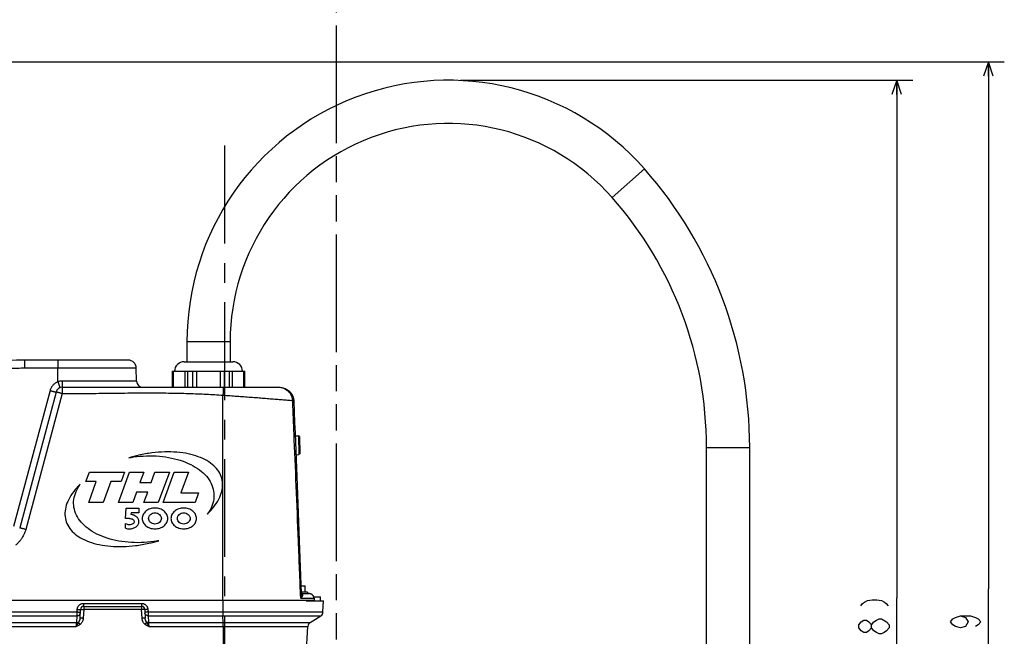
# Model space of a CAD drawing. Extents: x 0 to 594, y 0 to 420.
# Tile 35 of 67: x 289 to 412, y 202 to 279. Entities that reach past the tile are written whole.
import ezdxf

# ---------------------------------------------------------------- set-up
doc = ezdxf.new("R2010")
doc.units = 0
doc.header["$LTSCALE"] = 32.67
doc.linetypes.add('CENTER', pattern=[0.6, 0.375, -0.075, 0.075, -0.075])
doc.linetypes.add('PHANTOM', pattern=[0.8, 0.45, -0.05, 0.1, -0.05, 0.1, -0.05])
doc.layers.get('0').update_dxf_attribs({"linetype": 'CONTINUOUS'})
for name, color, linetype in [('DEFAULT_1', 7, 'CENTER'), ('DEFAULT_3', 7, 'PHANTOM'), ('DRIV_DIM', 7, 'CONTINUOUS')]:
    doc.layers.add(name, color=color, linetype=linetype)
doc.styles.get("Standard").update_dxf_attribs({"font": 'txt', "width": 0.8})
doc.dimstyles.new('DIMSTYLE_1', dxfattribs={"dimtxt": 3.8, "dimasz": 1.8, "dimexe": 0.18, "dimexo": 0.0625, "dimgap": 0.09, "dimtad": 1, "dimdec": 3, "dimlfac": 5, "dimtxsty": 'STANDARD', "dimblk": 'OPEN', "dimblk1": 'OPEN', "dimblk2": 'OPEN', "dimcen": 0.09, "dimazin": 3, "dimtp": 0.001, "dimtm": 0.001, "dimtfac": 1, "dimtdec": 3, "dimtofl": 0, "dimtmove": 0, "dimatfit": 3, "dimtolj": 1})
doc.dimstyles.new('DIMSTYLE_2', dxfattribs={"dimtxt": 3.8, "dimasz": 1.8, "dimexe": 0.18, "dimexo": 0.0625, "dimgap": 0.09, "dimtad": 1, "dimdec": 0, "dimlfac": 5, "dimtxsty": 'STANDARD', "dimblk": 'OPEN', "dimblk1": 'OPEN', "dimblk2": 'OPEN', "dimcen": 0.09, "dimazin": 3, "dimtfac": 1, "dimtdec": 0, "dimtofl": 0, "dimtmove": 0, "dimatfit": 3, "dimtolj": 1})

# ---------------------------------------------------------------- blocks, each defined once
blk = doc.blocks.new('_OPEN')
at = {"color": 0, "linetype": 'BYBLOCK'}
for p, q in [((0, 0), (-1, 0.342)), ((-1, -0.342), (0, 0)), ((-1, 0), (0, 0))]:
    blk.add_line(p, q, dxfattribs=at)
blk = doc.blocks.new('*D6')
at = {"layer": 'DRIV_DIM', "color": 2, "linetype": 'CONTINUOUS'}
for p, q in [((344.32, 271.35), (400.91, 271.35)), ((398.91, 271.35), (398.91, 206.6)), ((398.91, 141.85), (398.91, 206.6)), ((384.32, 141.85), (400.91, 141.85))]:
    blk.add_line(p, q, dxfattribs=at)
at = {"layer": 'DRIV_DIM', "color": 2, "linetype": 'CONTINUOUS', "xscale": 1.8, "yscale": 1.8, "zscale": 1.8}
for p, rotation in [((398.91, 271.35), 90), ((398.91, 141.85), 270)]:
    blk.add_blockref('_OPEN', p, dxfattribs=dict(at, rotation=rotation))
blk = doc.blocks.new('*D7')
at = {"layer": 'DRIV_DIM', "color": 2, "linetype": 'CONTINUOUS'}
for p, q in [((260.22, 273.65), (412.37, 273.65)), ((410.37, 273.65), (410.37, 207.75)), ((410.37, 141.85), (410.37, 207.75)), ((384.32, 141.85), (412.37, 141.85))]:
    blk.add_line(p, q, dxfattribs=at)
at = {"layer": 'DRIV_DIM', "color": 2, "linetype": 'CONTINUOUS', "xscale": 1.8, "yscale": 1.8, "zscale": 1.8}
for p, rotation in [((410.37, 273.65), 90), ((410.37, 141.85), 270)]:
    blk.add_blockref('_OPEN', p, dxfattribs=dict(at, rotation=rotation))

msp = doc.modelspace()

# ---------------------------------------------------------------- linework, layer by layer
at = {"color": 9, "linetype": 'CONTINUOUS'}
for p, q in [((363.29254, 256.70365), (367.34254, 260.27541)), ((315.51754, 238.6464), (310.11754, 238.6464)), ((293.96548, 233.62814), (293.96588, 235.36385)), ((293.96588, 235.36385), (303.77535, 235.36385)), ((308.39404, 234.9464), (308.39404, 232.9464)), ((309.87983, 232.9464), (309.87983, 234.9464)), ((310.24586, 232.9464), (310.24586, 234.9464)), ((310.83175, 234.9464), (310.83175, 232.9464)), ((311.33175, 234.9464), (311.33175, 232.9464)), ((314.30333, 232.9464), (314.30333, 234.9464)), ((314.80333, 232.9464), (314.80333, 234.9464)), ((315.38923, 234.9464), (315.38923, 232.9464)), ((315.75526, 234.9464), (315.75526, 232.9464)), ((317.24105, 232.9464), (317.24105, 234.9464)), ((303.80382, 233.73243), (294.49032, 233.73243)), ((292.98823, 232.54655), (288.43517, 215.55429)), ((294.50682, 232.15953), (289.95398, 215.1681)), ((314.61092, 206.3464), (314.61837, 231.96346)), ((375.11754, 225.41764), (380.51754, 225.41764)), ((297.19047, 205.92546), (304.4313, 205.92546)), ((314.61092, 206.3464), (314.61222, 204.85167)), ((324.3483, 206.55687), (326.02092, 206.55687)), ((273.24675, 204.85167), (296.37502, 204.85167)), ((296.37502, 204.85167), (296.39157, 205.16733)), ((297.20379, 205.16733), (297.14742, 204.09175)), ((304.44461, 205.16733), (297.20379, 205.16733)), ((304.50191, 204.07402), (304.44461, 205.16733)), ((305.2302, 205.16733), (305.24675, 204.85167)), ((305.24675, 204.85167), (327.13666, 204.85167)), ((273.25806, 204.37847), (296.36981, 204.37847)), ((273.30344, 203.51268), (296.32444, 203.51268)), ((296.32444, 203.51268), (296.36981, 204.37847)), ((305.25806, 204.37847), (305.30344, 203.51268)), ((305.25806, 204.37847), (326.86209, 204.37847)), ((305.30344, 203.51268), (325.51625, 203.51268)), ((314.63923, 203.51268), (314.6168, 204.37847)), ((273.34174, 203.03945), (296.28003, 203.03945)), ((305.34174, 203.03945), (325.24168, 203.03947)), ((314.64381, 203.03947), (314.65038, 195.515))]:
    msp.add_line(p, q, dxfattribs=at)
at = {"color": 7, "linetype": 'CONTINUOUS'}
for p, q in [((310.11754, 238.6464), (310.11754, 236.1464)), ((315.51754, 238.6464), (315.51754, 236.1464)), ((302.7755, 236.3464), (289.81755, 236.3464)), ((303.80382, 233.73243), (303.77535, 235.36385)), ((309.76758, 236.1464), (315.86751, 236.1464)), ((308.26007, 234.9464), (308.26007, 232.9464)), ((308.26007, 234.9464), (317.37502, 234.9464)), ((317.37502, 232.9464), (317.37502, 234.9464)), ((294.52038, 232.9464), (321.41141, 232.9464)), ((321.41156, 232.9464), (321.41141, 232.9464)), ((293.74764, 232.35345), (289.19458, 215.36121)), ((323.51379, 231.32872), (323.50849, 231.38696)), ((323.51314, 231.33565), (323.51263, 231.34153)), ((323.51621, 231.30437), (323.51379, 231.32872)), ((323.51757, 231.28834), (323.51619, 231.30465)), ((323.51804, 231.28245), (323.51714, 231.29381)), ((323.52093, 231.23541), (323.51976, 231.2573)), ((323.52125, 231.22878), (323.52055, 231.2434)), ((323.57577, 229.86064), (323.52114, 231.231)), ((323.62998, 228.51296), (323.57572, 229.86199)), ((323.68315, 227.20407), (323.62993, 228.51428)), ((323.94546, 220.67724), (323.68209, 227.2304)), ((323.69614, 226.88079), (324.08168, 226.88752)), ((324.08168, 226.88752), (324.12287, 224.52788)), ((324.18341, 226.78928), (324.08168, 226.88752)), ((324.18341, 226.78928), (324.22111, 224.62961)), ((375.11754, 177.4464), (375.11754, 225.41764)), ((380.51754, 177.4464), (380.51754, 225.41764)), ((323.79094, 224.52209), (324.12287, 224.52788)), ((324.22111, 224.62961), (324.12287, 224.52788)), ((297.48078, 221.1464), (297.91754, 222.3464)), ((297.91754, 222.3464), (302.31754, 222.3464)), ((301.53446, 218.5464), (302.91754, 222.3464)), ((302.31754, 222.3464), (301.88078, 221.1464)), ((302.91754, 222.3464), (304.71754, 222.3464)), ((304.71754, 222.3464), (304.24438, 221.0464)), ((305.64438, 221.0464), (306.11754, 222.3464)), ((306.11754, 222.3464), (307.91754, 222.3464)), ((307.91754, 222.3464), (306.53446, 218.5464)), ((307.13446, 218.5464), (308.51754, 222.3464)), ((308.51754, 222.3464), (310.31754, 222.3464)), ((310.31754, 222.3464), (309.37122, 219.7464)), ((298.78078, 221.1464), (297.48078, 221.1464)), ((297.83446, 218.5464), (298.78078, 221.1464)), ((300.58078, 221.1464), (299.63446, 218.5464)), ((301.88078, 221.1464), (300.58078, 221.1464)), ((304.24438, 221.0464), (305.64438, 221.0464)), ((324.21455, 213.76943), (323.94541, 220.67857)), ((303.80762, 219.8464), (303.33446, 218.5464)), ((305.20762, 219.8464), (303.80762, 219.8464)), ((304.73446, 218.5464), (305.20762, 219.8464)), ((309.37122, 219.7464), (311.57122, 219.7464)), ((311.57122, 219.7464), (311.13446, 218.5464)), ((299.63446, 218.5464), (297.83446, 218.5464)), ((303.33446, 218.5464), (301.53446, 218.5464)), ((306.53446, 218.5464), (304.73446, 218.5464)), ((311.13446, 218.5464), (307.13446, 218.5464)), ((302.41754, 216.5464), (302.51754, 217.8464)), ((302.51754, 217.8464), (304.11754, 217.8464)), ((303.12754, 217.2464), (303.11125, 217.03459)), ((304.11754, 217.2464), (303.12754, 217.2464)), ((304.11754, 217.8464), (304.11754, 217.2464)), ((302.41316, 215.32976), (302.41316, 215.92976)), ((302.91754, 216.5464), (302.41754, 216.5464)), ((324.46432, 207.16572), (324.2145, 213.7707)), ((324.42874, 208.1064), (324.91754, 208.1064)), ((325.21754, 207.3064), (324.459, 207.3064)), ((324.46463, 207.17824), (324.46378, 207.17998)), ((324.50127, 207.14359), (324.49561, 207.1464)), ((324.49561, 207.1464), (325.35345, 207.1464)), ((324.91754, 207.3064), (324.91754, 208.1064)), ((325.21754, 207.3064), (325.21754, 207.1464)), ((243.42009, 206.3464), (326.02498, 206.3464)), ((325.04333, 206.2464), (327.20975, 206.2464)), ((325.98165, 206.7464), (326.81754, 206.7464)), ((326.81754, 206.2464), (326.81754, 206.7464)), ((327.13666, 204.85167), (327.20975, 206.2464)), ((296.74131, 204.09175), (296.79768, 205.16733)), ((297.19713, 205.5464), (304.43796, 205.5464)), ((304.83741, 205.16734), (304.89471, 204.07402)), ((325.51625, 203.51268), (326.86209, 204.37847)), ((325.04814, 199.3464), (325.24168, 203.03947))]:
    msp.add_line(p, q, dxfattribs=at)
for points in [[(323.50848, 231.38696), (323.48775, 231.52661), (323.43984, 231.70495), (323.36742, 231.88079), (323.27004, 232.05191), (323.14754, 232.21576), (322.99993, 232.36987), (322.82782, 232.5114), (322.63273, 232.63728), (322.41649, 232.74484), (322.18107, 232.83175), (321.92874, 232.89576), (321.66189, 232.93469), (321.41157, 232.9464)], [(323.51976, 231.2573), (323.51893, 231.27024), (323.51789, 231.28429)], [(324.48321, 207.15516), (324.47218, 207.16673), (324.46463, 207.17824)], [(324.49561, 207.1464), (324.49419, 207.14712), (324.48321, 207.15516)]]:
    msp.add_lwpolyline(points, dxfattribs=at)
for centre, radius, start, end in [((342.81754, 238.6464), 32.7, 41.4096221, 180), ((342.81754, 238.6464), 27.3, 41.4096221, 180), ((327.81754, 225.41764), 52.7, 0, 41.4096221), ((327.81754, 225.41764), 47.3, 0, 41.4096221), ((289.81754, 176.3464), 60, 89.999999, 120.5406424), ((302.7755, 235.3464), 1, 1, 89.9999975), ((309.76754, 234.9464), 1.2, 90, 180), ((315.86754, 234.9464), 1.2, 0, 90), ((294.52038, 232.1464), 0.8, 90.0000651, 165.0003526), ((304.6037, 233.7464), 0.8, 181, 269.9998734), ((297.19713, 205.1464), 0.4, 89.9999602, 177), ((304.43796, 205.1464), 0.4, 3.001425, 90.0000374), ((326.53748, 204.88308), 0.6, 302.7534854, 357), ((325.84086, 203.00807), 0.6, 122.7534855, 177)]:
    msp.add_arc(centre, radius, start, end, dxfattribs=at)
at = {"color": 9, "linetype": 'CONTINUOUS'}
for points, knots in [([(254.66341, 220.77632), (254.85579, 220.96551), (255.24533, 221.34591), (255.83961, 221.91675), (256.44935, 222.49097), (257.07382, 223.06544), (257.7109, 223.63652), (258.35756, 224.20031), (259.00976, 224.75227), (259.66222, 225.28738), (260.3098, 225.80136), (260.94869, 226.29158), (261.57679, 226.75708), (262.19353, 227.19822), (262.80028, 227.6168), (263.40083, 228.01601), (264.0009, 228.39995), (264.60627, 228.77257), (265.22103, 229.13649), (265.84672, 229.49245), (266.48319, 229.84016), (267.13001, 230.17923), (267.78698, 230.50937), (268.45418, 230.83048), (269.13147, 231.14233), (269.81882, 231.44472), (270.51616, 231.73748), (271.22342, 232.02039), (271.94053, 232.29328), (272.66743, 232.55594), (273.40405, 232.80818), (274.15035, 233.04982), (274.90624, 233.28065), (275.67162, 233.50048), (276.44623, 233.70905), (277.22962, 233.90609), (278.02106, 234.0913), (278.81993, 234.26442), (279.62583, 234.42529), (280.43863, 234.57381), (281.25821, 234.70988), (282.08446, 234.83342), (282.91725, 234.94432), (283.7565, 235.04251), (284.6021, 235.12787), (285.45394, 235.20034), (286.31195, 235.25982), (287.1761, 235.30622), (288.04621, 235.33945), (288.92181, 235.35943), (289.50735, 235.36385), (289.80088, 235.36385)], [0, 0, 0, 0, 0.020674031, 0.041717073, 0.063137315, 0.084848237, 0.106729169, 0.128690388, 0.150580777, 0.172192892, 0.19334266, 0.213925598, 0.233892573, 0.253240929, 0.272022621, 0.290369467, 0.308491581, 0.32660411, 0.344833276, 0.363227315, 0.381756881, 0.400400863, 0.419180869, 0.43809066, 0.457132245, 0.47630966, 0.495624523, 0.515078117, 0.534672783, 0.554411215, 0.574295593, 0.594328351, 0.614512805, 0.63485054, 0.655340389, 0.675975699, 0.696741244, 0.717616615, 0.738604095, 0.759705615, 0.780922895, 0.80225825, 0.823714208, 0.845293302, 0.866998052, 0.888831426, 0.910795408, 0.932895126, 0.955136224, 0.977509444, 1, 1, 1, 1]), ([(289.8042, 235.94657), (289.804, 235.92983), (289.80334, 235.87206), (289.80239, 235.7705), (289.80155, 235.63984), (289.80103, 235.50335), (289.80089, 235.4107), (289.80088, 235.36385)], [0, 0, 0, 0, 0.086161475, 0.297291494, 0.523002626, 0.75880308, 1, 1, 1, 1]), ([(289.80088, 235.36385), (290.25768, 235.36385), (291.17724, 235.36385), (292.56557, 235.36385), (293.49711, 235.36385), (293.96588, 235.36385)], [0, 0, 0, 0, 0.3290262, 0.662347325, 1, 1, 1, 1]), ([(289.81754, 236.3464), (289.81413, 236.3464), (289.81692, 236.32556), (289.81077, 236.3032), (289.81108, 236.25072), (289.8081, 236.18595), (289.80665, 236.10211), (289.80518, 236.02078), (289.80446, 235.96719), (289.8042, 235.94657)], [0, 0, 0, 0, 0.025545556, 0.099866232, 0.221848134, 0.389118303, 0.598366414, 0.845436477, 1, 1, 1, 1]), ([(293.96921, 235.94657), (293.969, 235.92983), (293.96834, 235.87206), (293.96739, 235.7705), (293.96656, 235.63984), (293.96603, 235.50335), (293.9659, 235.4107), (293.96588, 235.36385)], [0, 0, 0, 0, 0.086161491, 0.297291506, 0.523002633, 0.758803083, 1, 1, 1, 1]), ([(293.98255, 236.3464), (293.97914, 236.3464), (293.98193, 236.32556), (293.97578, 236.3032), (293.97609, 236.25072), (293.9731, 236.18595), (293.97165, 236.10211), (293.97019, 236.02078), (293.96946, 235.96719), (293.96921, 235.94657)], [0, 0, 0, 0, 0.025545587, 0.099866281, 0.221848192, 0.38911836, 0.598366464, 0.845436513, 1, 1, 1, 1]), ([(293.96548, 233.62814), (293.90696, 233.6059), (293.79203, 233.55433), (293.62961, 233.45705), (293.47916, 233.34074), (293.34329, 233.20715), (293.22426, 233.05841), (293.12398, 232.89704), (293.0439, 232.72596), (293.00437, 232.60677), (292.98823, 232.54655)], [0, 0, 0, 0, 0.124161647, 0.249156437, 0.374668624, 0.500424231, 0.626184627, 0.751614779, 0.876340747, 1, 1, 1, 1]), ([(293.96538, 233.6281), (293.97995, 233.58972), (294.00864, 233.514), (294.05059, 233.40283), (294.09015, 233.29739), (294.12651, 233.20015), (294.15839, 233.11368), (294.18627, 233.03929), (294.20601, 232.9809), (294.22592, 232.93454), (294.22725, 232.91255), (294.23922, 232.89537), (294.23621, 232.89423)], [0, 0, 0, 0, 0.157409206, 0.310507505, 0.455631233, 0.589307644, 0.70833808, 0.809874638, 0.891488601, 0.951229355, 0.987674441, 1, 1, 1, 1]), ([(294.49032, 233.73243), (294.46131, 233.73243), (294.40002, 233.73048), (294.30341, 233.72087), (294.19766, 233.70232), (294.08318, 233.67244), (294.00543, 233.64457), (293.96548, 233.62813)], [0, 0, 0, 0, 0.161631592, 0.341484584, 0.540534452, 0.759281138, 1, 1, 1, 1]), ([(294.49032, 233.73243), (294.49035, 233.69124), (294.49064, 233.60996), (294.49177, 233.49064), (294.49357, 233.37751), (294.49598, 233.27319), (294.499, 233.18048), (294.50233, 233.10075), (294.50643, 233.03833), (294.50972, 232.98857), (294.51485, 232.96542), (294.51681, 232.9464), (294.52038, 232.9464)], [0, 0, 0, 0, 0.156837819, 0.309478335, 0.454251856, 0.587679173, 0.706556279, 0.808033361, 0.88968771, 0.949594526, 0.986425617, 1, 1, 1, 1]), ([(294.52038, 232.9464), (294.51763, 232.94639), (294.51944, 232.92977), (294.51465, 232.91173), (294.51462, 232.86971), (294.51221, 232.81778), (294.51096, 232.7506), (294.50954, 232.67206), (294.50871, 232.6026), (294.50829, 232.55958), (294.50817, 232.5465)], [0, 0, 0, 0, 0.020602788, 0.080214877, 0.178009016, 0.312078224, 0.479759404, 0.677706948, 0.901967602, 1, 1, 1, 1]), ([(314.63504, 232.9464), (314.63912, 232.9464), (314.64492, 232.92822), (314.64848, 232.90203), (314.65218, 232.85117), (314.65367, 232.78547), (314.65372, 232.7018), (314.65223, 232.62027), (314.6507, 232.56661), (314.65005, 232.54593)], [0, 0, 0, 0, 0.030305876, 0.105201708, 0.226680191, 0.392907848, 0.600768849, 0.846203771, 1, 1, 1, 1]), ([(323.3391, 231.36319), (323.33544, 231.42031), (323.32095, 231.5361), (323.27777, 231.70869), (323.21196, 231.88035), (323.12315, 232.0483), (323.01127, 232.20998), (322.87636, 232.36297), (322.71872, 232.50462), (322.53935, 232.63193), (322.34009, 232.74173), (322.12366, 232.83095), (321.89369, 232.89686), (321.65481, 232.93728), (321.49268, 232.94639), (321.41156, 232.9464)], [0, 0, 0, 0, 0.062694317, 0.127462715, 0.19441415, 0.263572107, 0.335061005, 0.409273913, 0.486487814, 0.566681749, 0.64967532, 0.735150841, 0.822570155, 0.911148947, 1, 1, 1, 1]), ([(292.98823, 232.54655), (293.02793, 232.53592), (293.10627, 232.51503), (293.2213, 232.4846), (293.3304, 232.456), (293.43105, 232.42983), (293.52052, 232.40704), (293.59758, 232.38712), (293.65786, 232.37352), (293.70621, 232.35902), (293.72831, 232.35965), (293.7468, 232.35032), (293.74764, 232.35345)], [0, 0, 0, 0, 0.157317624, 0.310358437, 0.455452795, 0.589121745, 0.708160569, 0.809715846, 0.891354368, 0.951122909, 0.987601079, 1, 1, 1, 1]), ([(294.13598, 232.25752), (294.11076, 232.26408), (294.05543, 232.27844), (293.97453, 232.29904), (293.89747, 232.31896), (293.83719, 232.33256), (293.78884, 232.34705), (293.76674, 232.34643), (293.74825, 232.35575), (293.74742, 232.35263)], [0, 0, 0, 0, 0.19528818, 0.428428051, 0.627325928, 0.787216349, 0.904273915, 0.975716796, 1, 1, 1, 1]), ([(294.50682, 232.15953), (294.46712, 232.17016), (294.38878, 232.19105), (294.27375, 232.22148), (294.19842, 232.24122), (294.16174, 232.2508)], [0, 0, 0, 0, 0.345409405, 0.681428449, 1, 1, 1, 1]), ([(294.50817, 232.5465), (294.50799, 232.52674), (294.50755, 232.47189), (294.50705, 232.38037), (294.50678, 232.27114), (294.50678, 232.197), (294.50684, 232.15952)], [0, 0, 0, 0, 0.153174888, 0.425277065, 0.709448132, 1, 1, 1, 1]), ([(294.50682, 232.15953), (294.81189, 232.16013), (295.45338, 232.1625), (296.4654, 232.16929), (297.57714, 232.17966), (298.79185, 232.19322), (300.11981, 232.2092), (301.57871, 232.22613), (303.15845, 232.2411), (304.78379, 232.24957), (306.34535, 232.24787), (307.77791, 232.23546), (309.08487, 232.2133), (310.30178, 232.18186), (311.45149, 232.1413), (312.54637, 232.09177), (313.59619, 232.03336), (314.28172, 231.98777), (314.61837, 231.96346)], [0, 0, 0, 0, 0.045491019, 0.095657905, 0.150913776, 0.21127794, 0.276803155, 0.348951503, 0.4288395, 0.512380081, 0.59132184, 0.661693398, 0.726006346, 0.786237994, 0.843214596, 0.897552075, 0.949668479, 1, 1, 1, 1]), ([(314.65005, 232.54593), (314.64952, 232.52921), (314.64753, 232.47145), (314.64319, 232.36986), (314.63638, 232.23921), (314.62811, 232.1028), (314.62176, 232.01025), (314.61837, 231.96346)], [0, 0, 0, 0, 0.08600357, 0.297172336, 0.522933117, 0.758779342, 1, 1, 1, 1]), ([(314.61837, 231.96346), (314.91174, 231.94405), (315.49733, 231.90444), (316.37234, 231.84296), (317.23913, 231.78007), (318.09292, 231.71645), (318.92899, 231.65272), (319.74276, 231.58949), (320.52977, 231.52729), (321.28573, 231.4666), (322.00655, 231.40784), (322.68833, 231.35142), (323.12938, 231.31434), (323.34277, 231.29624)], [0, 0, 0, 0, 0.100802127, 0.201235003, 0.300741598, 0.398769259, 0.494774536, 0.588227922, 0.678616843, 0.765448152, 0.848250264, 0.926575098, 1, 1, 1, 1]), ([(323.3391, 231.36319), (323.36025, 231.36562), (323.39667, 231.37002), (323.45033, 231.37637), (323.47516, 231.38087), (323.50597, 231.38425), (323.50538, 231.38548)], [0, 0, 0, 0, 0.381602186, 0.680960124, 0.889753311, 1, 1, 1, 1]), ([(323.34277, 231.29624), (323.34226, 231.30741), (323.34114, 231.32973), (323.33981, 231.35204), (323.3391, 231.36319)], [0, 0, 0, 0, 0.500226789, 1, 1, 1, 1]), ([(323.34277, 231.29624), (323.36403, 231.29935), (323.40172, 231.30566), (323.45228, 231.31339), (323.48481, 231.32454), (323.50576, 231.32597), (323.50987, 231.33192)], [0, 0, 0, 0, 0.376395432, 0.673131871, 0.882409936, 1, 1, 1, 1]), ([(323.34452, 231.2783), (323.3442, 231.28132), (323.34358, 231.28729), (323.34303, 231.29327), (323.34277, 231.29624)], [0, 0, 0, 0, 0.504628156, 1, 1, 1, 1]), ([(323.34452, 231.2783), (323.36571, 231.28217), (323.4033, 231.28984), (323.45357, 231.30025), (323.48615, 231.31281), (323.5088, 231.31732), (323.51251, 231.32696), (323.51271, 231.32883)], [0, 0, 0, 0, 0.362133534, 0.648363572, 0.851486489, 0.968311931, 1, 1, 1, 1]), ([(323.3503, 231.19834), (323.35016, 231.20162), (323.34989, 231.2082), (323.34944, 231.21809), (323.34888, 231.22837), (323.34818, 231.23901), (323.34737, 231.24963), (323.34652, 231.25937), (323.34556, 231.26882), (323.34487, 231.27496), (323.34452, 231.2783)], [0, 0, 0, 0, 0.122918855, 0.246176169, 0.37044464, 0.508272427, 0.644960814, 0.768675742, 0.874288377, 1, 1, 1, 1]), ([(323.3503, 231.19834), (323.37233, 231.19956), (323.4103, 231.20178), (323.46487, 231.20528), (323.49154, 231.20765), (323.52001, 231.21002), (323.51996, 231.21089), (323.51995, 231.21092)], [0, 0, 0, 0, 0.387845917, 0.688769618, 0.893771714, 0.996846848, 1, 1, 1, 1]), ([(323.51626, 227.21639), (323.48789, 227.88701), (323.43217, 229.21431), (323.37727, 230.54164), (323.3503, 231.19834)], [0, 0, 0, 0, 0.505256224, 1, 1, 1, 1]), ([(323.51626, 227.21639), (323.53715, 227.21763), (323.57312, 227.21993), (323.62566, 227.22332), (323.65053, 227.22618), (323.67984, 227.22812), (323.67936, 227.22927)], [0, 0, 0, 0, 0.383761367, 0.683485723, 0.890917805, 1, 1, 1, 1]), ([(324.3483, 206.55687), (324.25655, 208.94508), (324.0739, 213.62762), (323.79661, 220.51414), (323.60951, 225.01237), (323.51626, 227.21639)], [0, 0, 0, 0, 0.346770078, 0.679924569, 1, 1, 1, 1]), ([(289.95398, 215.1681), (289.92468, 215.05876), (289.85613, 214.84212), (289.72448, 214.52731), (289.56472, 214.22485), (289.37829, 213.93776), (289.16695, 213.66878), (288.9329, 213.42046), (288.76286, 213.26971), (288.67488, 213.19846)], [0, 0, 0, 0, 0.142285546, 0.28515103, 0.428340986, 0.571636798, 0.714830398, 0.857705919, 1, 1, 1, 1]), ([(289.58313, 215.26609), (289.55792, 215.27266), (289.50259, 215.28701), (289.42169, 215.30761), (289.34464, 215.32753), (289.28435, 215.34113), (289.23601, 215.35562), (289.2139, 215.355), (289.19541, 215.36432), (289.19458, 215.3612)], [0, 0, 0, 0, 0.1952727, 0.428416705, 0.627318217, 0.787211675, 0.904271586, 0.975716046, 1, 1, 1, 1]), ([(289.95398, 215.1681), (289.91428, 215.17873), (289.83594, 215.19962), (289.72091, 215.23005), (289.64558, 215.24979), (289.6089, 215.25937)], [0, 0, 0, 0, 0.345409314, 0.681428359, 1, 1, 1, 1]), ([(324.3483, 206.55687), (324.37162, 206.6204), (324.41008, 206.74028), (324.44768, 206.91077), (324.46419, 207.0501), (324.46557, 207.13229), (324.46432, 207.16568)], [0, 0, 0, 0, 0.325797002, 0.605023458, 0.839211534, 1, 1, 1, 1]), ([(324.49975, 206.72539), (324.51302, 206.74261), (324.54598, 206.7878), (324.58913, 206.85849), (324.62151, 206.93381), (324.63544, 206.9966), (324.63348, 207.04807), (324.61731, 207.08843), (324.58989, 207.11704), (324.55516, 207.13502), (324.52962, 207.14118), (324.51629, 207.14324)], [0, 0, 0, 0, 0.126340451, 0.325105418, 0.480385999, 0.601090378, 0.69628701, 0.775518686, 0.848207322, 0.921738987, 1, 1, 1, 1]), ([(296.39157, 205.16733), (296.39366, 205.20731), (296.40396, 205.28768), (296.43754, 205.40492), (296.48885, 205.51629), (296.55641, 205.61834), (296.63839, 205.70867), (296.73312, 205.78561), (296.83877, 205.84749), (296.95248, 205.89248), (297.07066, 205.91949), (297.15077, 205.92546), (297.19047, 205.92546)], [0, 0, 0, 0, 0.098974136, 0.199393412, 0.300366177, 0.400894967, 0.500776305, 0.600760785, 0.701407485, 0.802273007, 0.90186293, 1, 1, 1, 1]), ([(297.19047, 205.92546), (297.19049, 205.90047), (297.19062, 205.85163), (297.19099, 205.7809), (297.19171, 205.71631), (297.1922, 205.65938), (297.19398, 205.61443), (297.19301, 205.57728), (297.19764, 205.56151), (297.1947, 205.5464), (297.19713, 205.5464)], [0, 0, 0, 0, 0.197726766, 0.386371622, 0.559161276, 0.709892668, 0.833156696, 0.924535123, 0.980770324, 1, 1, 1, 1]), ([(304.4313, 205.92546), (304.43132, 205.90047), (304.43145, 205.85163), (304.43182, 205.7809), (304.43253, 205.71631), (304.43303, 205.65938), (304.4348, 205.61443), (304.43384, 205.57728), (304.43847, 205.56151), (304.43553, 205.5464), (304.43796, 205.5464)], [0, 0, 0, 0, 0.197727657, 0.386373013, 0.559162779, 0.70989397, 0.833157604, 0.924535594, 0.980770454, 1, 1, 1, 1]), ([(304.4313, 205.92546), (304.47101, 205.92546), (304.55113, 205.91948), (304.66934, 205.89247), (304.78305, 205.84746), (304.88869, 205.78558), (304.98339, 205.70866), (305.06534, 205.61835), (305.1329, 205.51632), (305.18422, 205.40495), (305.21781, 205.28769), (305.22811, 205.20732), (305.2302, 205.16733)], [0, 0, 0, 0, 0.098154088, 0.197765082, 0.298643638, 0.399282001, 0.49923577, 0.599082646, 0.699595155, 0.800574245, 0.901010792, 1, 1, 1, 1]), ([(324.3483, 206.55687), (324.38677, 206.59451), (324.43874, 206.64951), (324.48647, 206.70817), (324.49975, 206.72539)], [0, 0, 0, 0, 0.712282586, 1, 1, 1, 1]), ([(296.36981, 204.37847), (296.36981, 204.39756), (296.36995, 204.43944), (296.37043, 204.50727), (296.3712, 204.58445), (296.37224, 204.66905), (296.37351, 204.75896), (296.3745, 204.82043), (296.37502, 204.85167)], [0, 0, 0, 0, 0.12099006, 0.265534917, 0.429989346, 0.610267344, 0.801889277, 1, 1, 1, 1]), ([(296.36981, 204.37847), (296.3953, 204.37789), (296.44614, 204.38081), (296.51994, 204.39735), (296.5885, 204.42549), (296.64931, 204.46426), (296.70013, 204.51231), (296.73902, 204.56799), (296.76445, 204.62923), (296.77174, 204.67244), (296.77287, 204.69394)], [0, 0, 0, 0, 0.135477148, 0.269274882, 0.400177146, 0.527324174, 0.650351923, 0.769489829, 0.885582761, 1, 1, 1, 1]), ([(296.37502, 204.85167), (296.40126, 204.85028), (296.45279, 204.84781), (296.52775, 204.84501), (296.59685, 204.84329), (296.65799, 204.84256), (296.70706, 204.84319), (296.7466, 204.84417), (296.76573, 204.84722), (296.78098, 204.84872), (296.78113, 204.85167)], [0, 0, 0, 0, 0.193502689, 0.379991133, 0.552196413, 0.703415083, 0.827780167, 0.920515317, 0.978223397, 1, 1, 1, 1]), ([(296.39157, 205.16733), (296.4178, 205.16594), (296.46933, 205.16347), (296.54429, 205.16067), (296.61339, 205.15894), (296.67453, 205.15822), (296.7236, 205.15885), (296.76315, 205.15983), (296.78227, 205.16288), (296.79752, 205.16438), (296.79768, 205.16733)], [0, 0, 0, 0, 0.193503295, 0.379992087, 0.552197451, 0.703415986, 0.827780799, 0.920515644, 0.978223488, 1, 1, 1, 1]), ([(296.79768, 205.16733), (296.7978, 205.16972), (296.80962, 205.17162), (296.82514, 205.17406), (296.85661, 205.17544), (296.89627, 205.1763), (296.94616, 205.1762), (297.00349, 205.17526), (297.06692, 205.17344), (297.13435, 205.17081), (297.18043, 205.16857), (297.20379, 205.16733)], [0, 0, 0, 0, 0.017621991, 0.063455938, 0.13744247, 0.237487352, 0.360610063, 0.503015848, 0.660338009, 0.827720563, 1, 1, 1, 1]), ([(297.19713, 205.5464), (297.19955, 205.5464), (297.19662, 205.53132), (297.20124, 205.51557), (297.20028, 205.47844), (297.20206, 205.43349), (297.20255, 205.37656), (297.20327, 205.31195), (297.20364, 205.24119), (297.20376, 205.19234), (297.20379, 205.16733)], [0, 0, 0, 0, 0.019134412, 0.075296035, 0.166623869, 0.289880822, 0.440634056, 0.613474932, 0.802190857, 1, 1, 1, 1]), ([(304.43796, 205.5464), (304.44038, 205.5464), (304.43745, 205.53132), (304.44207, 205.51557), (304.44111, 205.47844), (304.44289, 205.4335), (304.44338, 205.37656), (304.44409, 205.31195), (304.44447, 205.24119), (304.44459, 205.19234), (304.44461, 205.16733)], [0, 0, 0, 0, 0.01913075, 0.075288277, 0.166612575, 0.289869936, 0.440624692, 0.613468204, 0.802187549, 1, 1, 1, 1]), ([(304.83741, 205.16733), (304.83726, 205.17014), (304.82266, 205.17151), (304.80437, 205.17444), (304.76638, 205.17534), (304.71917, 205.17594), (304.66018, 205.17525), (304.59329, 205.17363), (304.52043, 205.17098), (304.47024, 205.16865), (304.44461, 205.16733)], [0, 0, 0, 0, 0.021419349, 0.078549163, 0.170554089, 0.294234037, 0.445015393, 0.617290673, 0.804621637, 1, 1, 1, 1]), ([(305.2302, 205.16733), (305.20459, 205.16601), (305.15443, 205.16368), (305.08159, 205.16104), (305.01473, 205.15941), (304.95575, 205.15872), (304.90853, 205.15933), (304.87052, 205.16022), (304.85221, 205.16315), (304.83756, 205.16451), (304.83741, 205.16733)], [0, 0, 0, 0, 0.195285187, 0.382533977, 0.554749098, 0.705503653, 0.829190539, 0.921256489, 0.978471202, 1, 1, 1, 1]), ([(305.24675, 204.85167), (305.22114, 204.85036), (305.17097, 204.84803), (305.09814, 204.84538), (305.03127, 204.84375), (304.97229, 204.84306), (304.92507, 204.84367), (304.88706, 204.84456), (304.86875, 204.84749), (304.8541, 204.84885), (304.85395, 204.85167)], [0, 0, 0, 0, 0.195285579, 0.382534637, 0.554749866, 0.705504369, 0.829191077, 0.921256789, 0.978471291, 1, 1, 1, 1]), ([(305.25806, 204.37847), (305.23289, 204.37828), (305.18274, 204.38187), (305.11011, 204.39911), (305.04278, 204.42762), (304.98317, 204.46644), (304.93341, 204.51426), (304.89535, 204.56945), (304.87047, 204.63002), (304.86333, 204.6727), (304.86222, 204.69394)], [0, 0, 0, 0, 0.13554308, 0.269313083, 0.400139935, 0.527208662, 0.650191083, 0.769336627, 0.885489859, 1, 1, 1, 1]), ([(305.24675, 204.85167), (305.24731, 204.82042), (305.24847, 204.75895), (305.25034, 204.66904), (305.25226, 204.58444), (305.25419, 204.50726), (305.25608, 204.43944), (305.2574, 204.39755), (305.25806, 204.37847)], [0, 0, 0, 0, 0.198087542, 0.389692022, 0.569961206, 0.734418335, 0.878979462, 1, 1, 1, 1]), ([(314.61222, 204.85167), (314.61225, 204.82042), (314.61239, 204.75894), (314.61283, 204.66904), (314.61349, 204.58445), (314.61436, 204.50728), (314.61542, 204.43945), (314.61631, 204.39756), (314.6168, 204.37847)], [0, 0, 0, 0, 0.198139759, 0.389709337, 0.569950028, 0.734385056, 0.87893103, 1, 1, 1, 1]), ([(296.74611, 203.28666), (296.72691, 203.27246), (296.69006, 203.24682), (296.63628, 203.21316), (296.58767, 203.18523), (296.54374, 203.16167), (296.50402, 203.14152), (296.46823, 203.12413), (296.43601, 203.10898), (296.40685, 203.09559), (296.37994, 203.08348), (296.35452, 203.07217), (296.32982, 203.06129), (296.30507, 203.05043), (296.28849, 203.04311), (296.28003, 203.03945)], [0, 0, 0, 0, 0.135474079, 0.254563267, 0.359832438, 0.453469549, 0.5373528, 0.612524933, 0.679214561, 0.739336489, 0.794587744, 0.84664927, 0.897190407, 0.947703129, 1, 1, 1, 1]), ([(296.53375, 203.5574), (296.52329, 203.54224), (296.5031, 203.51213), (296.47486, 203.46665), (296.44914, 203.42164), (296.42563, 203.37732), (296.40423, 203.33398), (296.38473, 203.29228), (296.3671, 203.25262), (296.35096, 203.21512), (296.33602, 203.1793), (296.32183, 203.14454), (296.30796, 203.11008), (296.29415, 203.07506), (296.28479, 203.05149), (296.28005, 203.03947)], [0, 0, 0, 0, 0.09556379, 0.188055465, 0.277682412, 0.364496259, 0.448367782, 0.528424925, 0.603336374, 0.673574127, 0.740263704, 0.804707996, 0.868364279, 0.932999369, 1, 1, 1, 1]), ([(296.28005, 203.03945), (296.28239, 203.06609), (296.28707, 203.1189), (296.2941, 203.19684), (296.30098, 203.27167), (296.30755, 203.34176), (296.31367, 203.40559), (296.31921, 203.46187), (296.32276, 203.49671), (296.32444, 203.51268)], [0, 0, 0, 0, 0.168774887, 0.33462981, 0.493915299, 0.643082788, 0.778934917, 0.898654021, 1, 1, 1, 1]), ([(296.32443, 203.51268), (296.34875, 203.51212), (296.39729, 203.51473), (296.46793, 203.52972), (296.51257, 203.54703), (296.53374, 203.5574)], [0, 0, 0, 0, 0.338102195, 0.672353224, 1, 1, 1, 1]), ([(296.74131, 204.09175), (296.73932, 204.05376), (296.73139, 203.97948), (296.70818, 203.87295), (296.67534, 203.77567), (296.63465, 203.68988), (296.58796, 203.61706), (296.55217, 203.57551), (296.53374, 203.5574)], [0, 0, 0, 0, 0.19497601, 0.382052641, 0.557835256, 0.720132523, 0.867555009, 1, 1, 1, 1]), ([(296.53375, 203.5574), (296.5421, 203.54796), (296.56059, 203.52618), (296.59055, 203.48947), (296.62525, 203.44568), (296.6636, 203.39621), (296.70437, 203.34262), (296.73207, 203.30558), (296.74611, 203.28666)], [0, 0, 0, 0, 0.109855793, 0.248994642, 0.413050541, 0.596849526, 0.794583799, 1, 1, 1, 1]), ([(296.74131, 204.09175), (296.74146, 204.0947), (296.75672, 204.0962), (296.77584, 204.09925), (296.81539, 204.10023), (296.86446, 204.10086), (296.92559, 204.10014), (296.9947, 204.09841), (297.06965, 204.09561), (297.12118, 204.09314), (297.14742, 204.09175)], [0, 0, 0, 0, 0.021776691, 0.079484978, 0.172220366, 0.296585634, 0.447804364, 0.620009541, 0.806497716, 1, 1, 1, 1]), ([(297.14742, 204.09175), (297.14439, 204.03404), (297.13032, 203.92076), (297.08631, 203.75904), (297.02271, 203.61186), (296.94304, 203.48263), (296.85108, 203.37354), (296.7817, 203.31298), (296.74611, 203.28666)], [0, 0, 0, 0, 0.186882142, 0.367636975, 0.540265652, 0.703596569, 0.85682784, 1, 1, 1, 1]), ([(304.89471, 204.07402), (304.89456, 204.07684), (304.87991, 204.0782), (304.8616, 204.08113), (304.82359, 204.08202), (304.77637, 204.08263), (304.71739, 204.08194), (304.65052, 204.08031), (304.57769, 204.07767), (304.52752, 204.07534), (304.50191, 204.07402)], [0, 0, 0, 0, 0.021528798, 0.078743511, 0.170809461, 0.294496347, 0.445250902, 0.617466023, 0.804714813, 1, 1, 1, 1]), ([(304.86544, 203.30604), (304.83295, 203.33238), (304.76985, 203.39208), (304.68656, 203.49755), (304.6147, 203.62083), (304.5574, 203.7601), (304.51762, 203.91272), (304.50477, 204.0195), (304.50191, 204.07402)], [0, 0, 0, 0, 0.14363065, 0.297018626, 0.459989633, 0.632044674, 0.812532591, 1, 1, 1, 1]), ([(305.08291, 203.56709), (305.07485, 203.55795), (305.05667, 203.53691), (305.02669, 203.50158), (304.99138, 203.45939), (304.95185, 203.41169), (304.90937, 203.35998), (304.88026, 203.32429), (304.86544, 203.30604)], [0, 0, 0, 0, 0.107657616, 0.245486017, 0.409125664, 0.593394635, 0.792455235, 1, 1, 1, 1]), ([(305.34174, 203.03945), (305.33316, 203.04318), (305.31633, 203.05065), (305.29117, 203.06181), (305.26596, 203.07309), (305.2399, 203.08493), (305.2122, 203.09774), (305.18208, 203.11203), (305.14874, 203.12833), (305.11175, 203.14716), (305.07087, 203.16906), (305.02594, 203.19471), (304.97652, 203.22518), (304.92198, 203.26211), (304.8848, 203.29034), (304.86544, 203.30604)], [0, 0, 0, 0, 0.051209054, 0.100886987, 0.150834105, 0.202541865, 0.257705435, 0.318003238, 0.385203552, 0.461034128, 0.545385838, 0.639293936, 0.744404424, 0.863435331, 1, 1, 1, 1]), ([(305.08292, 203.56709), (305.06611, 203.58491), (305.03358, 203.62526), (304.99126, 203.69499), (304.9545, 203.77628), (304.92487, 203.86794), (304.90384, 203.96823), (304.89659, 204.03817), (304.89471, 204.07402)], [0, 0, 0, 0, 0.133352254, 0.281125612, 0.443010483, 0.61798937, 0.804536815, 1, 1, 1, 1]), ([(305.34172, 203.03947), (305.33693, 203.05165), (305.32743, 203.07557), (305.31339, 203.11112), (305.29924, 203.1462), (305.28472, 203.18167), (305.26937, 203.21831), (305.25273, 203.25672), (305.23453, 203.29734), (305.21442, 203.33991), (305.19244, 203.38396), (305.16844, 203.4288), (305.14232, 203.47429), (305.11373, 203.52055), (305.09342, 203.5514), (305.08291, 203.56709)], [0, 0, 0, 0, 0.066634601, 0.13105861, 0.194677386, 0.259268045, 0.326257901, 0.396955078, 0.472428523, 0.55293218, 0.63672663, 0.723112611, 0.811908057, 0.903838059, 1, 1, 1, 1]), ([(305.30344, 203.51268), (305.28397, 203.51253), (305.24513, 203.51461), (305.18809, 203.52487), (305.13355, 203.54203), (305.09926, 203.55804), (305.08292, 203.56709)], [0, 0, 0, 0, 0.254539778, 0.506942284, 0.755795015, 1, 1, 1, 1]), ([(305.30344, 203.51268), (305.30456, 203.49671), (305.30709, 203.46187), (305.31138, 203.40562), (305.31641, 203.3418), (305.32208, 203.27172), (305.32828, 203.19688), (305.33487, 203.11892), (305.33941, 203.0661), (305.34172, 203.03945)], [0, 0, 0, 0, 0.10115069, 0.220725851, 0.356497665, 0.505655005, 0.665006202, 0.831005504, 1, 1, 1, 1]), ([(314.64381, 203.03947), (314.64378, 203.07073), (314.64365, 203.1322), (314.64321, 203.22211), (314.64254, 203.3067), (314.64167, 203.38387), (314.64061, 203.4517), (314.63973, 203.49359), (314.63923, 203.51268)], [0, 0, 0, 0, 0.198139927, 0.389709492, 0.569950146, 0.734385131, 0.878931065, 1, 1, 1, 1])]:
    msp.add_open_spline(points, degree=3, knots=knots, dxfattribs=at)
for points in [[(294.16174, 232.2508), (294.15315, 232.25304), (294.14456, 232.25528), (294.13598, 232.25752)], [(323.50987, 231.33192), (323.5108, 231.33327), (323.51156, 231.33491), (323.51184, 231.33639)], [(289.6089, 215.25937), (289.60031, 215.26161), (289.59172, 215.26385), (289.58313, 215.26609)], [(324.51629, 207.14324), (324.51073, 207.1441), (324.50513, 207.14477), (324.49952, 207.14526)]]:
    msp.add_open_spline(points, degree=3, dxfattribs=at)
at = {"color": 7, "linetype": 'CONTINUOUS'}
for points, knots in [([(314.47339, 221.56047), (314.39494, 221.85328), (314.14891, 222.41501), (313.52261, 223.163), (312.65614, 223.79597), (311.57311, 224.29665), (310.30309, 224.6514), (308.8807, 224.85052), (307.34476, 224.8886), (305.73715, 224.76459), (304.22269, 224.50279), (303.26223, 224.25566), (302.84709, 224.1332)], [0, 0, 0, 0, 0.102269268, 0.204538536, 0.306807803, 0.409077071, 0.511346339, 0.613615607, 0.715884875, 0.818154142, 0.92042341, 1, 1, 1, 1]), ([(302.84709, 224.1332), (303.04342, 224.17028), (303.77355, 224.29212), (305.05972, 224.40465), (306.67505, 224.36111), (308.22371, 224.13319), (309.65298, 223.72864), (310.91418, 223.16123), (311.96435, 222.45029), (312.76775, 221.62003), (313.297, 220.69872), (313.45507, 220.04474), (313.48406, 219.71337)], [0, 0, 0, 0, 0.039650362, 0.146355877, 0.253061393, 0.359766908, 0.466472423, 0.573177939, 0.679883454, 0.786588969, 0.893294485, 1, 1, 1, 1]), ([(296.77047, 220.81425), (296.54324, 220.59544), (296.03807, 220.0567), (295.41774, 219.17695), (294.98383, 218.19554), (294.81543, 217.23462), (294.88323, 216.62513), (294.96169, 216.33232)], [0, 0, 0, 0, 0.150127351, 0.362595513, 0.575063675, 0.787531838, 1, 1, 1, 1]), ([(295.95103, 218.17943), (295.92204, 218.5108), (295.96414, 219.18229), (296.28505, 220.06999), (296.61762, 220.60517), (296.77047, 220.81425)], [0, 0, 0, 0, 0.375210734, 0.750421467, 1, 1, 1, 1]), ([(312.66462, 217.07854), (312.89185, 217.29735), (313.39702, 217.83609), (314.01735, 218.71584), (314.45126, 219.69725), (314.61966, 220.65818), (314.55185, 221.26766), (314.47339, 221.56047)], [0, 0, 0, 0, 0.150127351, 0.362595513, 0.575063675, 0.787531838, 1, 1, 1, 1]), ([(313.48406, 219.71337), (313.51305, 219.38199), (313.47095, 218.7105), (313.15004, 217.82281), (312.81746, 217.28762), (312.66462, 217.07854)], [0, 0, 0, 0, 0.375210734, 0.750421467, 1, 1, 1, 1]), ([(306.588, 213.75959), (306.39166, 213.72251), (305.66154, 213.60067), (304.37536, 213.48815), (302.76004, 213.53168), (301.21137, 213.7596), (299.78211, 214.16416), (298.52091, 214.73156), (297.47073, 215.4425), (296.66734, 216.27276), (296.13808, 217.19407), (295.98002, 217.84805), (295.95103, 218.17943)], [0, 0, 0, 0, 0.039650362, 0.146355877, 0.253061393, 0.359766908, 0.466472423, 0.573177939, 0.679883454, 0.786588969, 0.893294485, 1, 1, 1, 1]), ([(302.41316, 215.32977), (302.42808, 215.32458), (302.58699, 215.27228), (302.91754, 215.22297), (303.38872, 215.29326), (303.78816, 215.49343), (304.05506, 215.79301), (304.14878, 216.1464), (304.05506, 216.49978), (303.79056, 216.79667), (303.52904, 216.9292), (303.38849, 216.97419)], [0, 0, 0, 0, 0.012958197, 0.136756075, 0.260553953, 0.384351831, 0.508149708, 0.631947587, 0.755745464, 0.879543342, 1, 1, 1, 1]), ([(303.38849, 216.97419), (303.38459, 216.97544), (303.29568, 217.00348), (303.20226, 217.02336), (303.11124, 217.03454)], [0, 0, 0, 0, 0.043949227, 1, 1, 1, 1]), ([(294.96169, 216.33232), (295.04015, 216.03952), (295.28617, 215.47778), (295.91247, 214.7298), (296.77895, 214.09683), (297.86197, 213.59614), (299.132, 213.2414), (300.55438, 213.04227), (302.09033, 213.00419), (303.69793, 213.1282), (305.21239, 213.39001), (306.17286, 213.63714), (306.588, 213.75959)], [0, 0, 0, 0, 0.102269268, 0.204538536, 0.306807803, 0.409077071, 0.511346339, 0.613615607, 0.715884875, 0.818154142, 0.92042341, 1, 1, 1, 1]), ([(302.8571, 215.74845), (302.79905, 215.75238), (302.66485, 215.77484), (302.51268, 215.84263), (302.43627, 215.9059), (302.41318, 215.92978)], [0, 0, 0, 0, 0.325083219, 0.762595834, 1, 1, 1, 1]), ([(302.91754, 216.5464), (302.99607, 216.5464), (303.15313, 216.52557), (303.35285, 216.4366), (303.4863, 216.30346), (303.53316, 216.1464), (303.4863, 215.98934), (303.35285, 215.85619), (303.15313, 215.76722), (302.97589, 215.74372), (302.87718, 215.74708), (302.8571, 215.74845)], [0, 0, 0, 0, 0.121109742, 0.242219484, 0.363329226, 0.484438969, 0.605548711, 0.726658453, 0.847768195, 0.968877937, 1, 1, 1, 1]), ([(326.02092, 206.55687), (326.02042, 206.58253), (326.01578, 206.63373), (325.99813, 206.7087), (325.97024, 206.78067), (325.93252, 206.84885), (325.88529, 206.91248), (325.82893, 206.97066), (325.76393, 207.02239), (325.69117, 207.0665), (325.6119, 207.10188), (325.52787, 207.12757), (325.44117, 207.14299), (325.38258, 207.1464), (325.35345, 207.1464)], [0, 0, 0, 0, 0.078143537, 0.155874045, 0.233709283, 0.312366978, 0.392332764, 0.474248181, 0.558259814, 0.644507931, 0.732566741, 0.821819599, 0.911316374, 1, 1, 1, 1]), ([(324.47208, 206.7464), (324.44666, 206.74642), (324.3946, 206.753), (324.34328, 206.77269), (324.31746, 206.78619), (324.31511, 206.78745)], [0, 0, 0, 0, 0.466311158, 0.951270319, 1, 1, 1, 1]), ([(325.04333, 206.2464), (325.04439, 206.26306), (325.04651, 206.29639), (325.04863, 206.32973), (325.04969, 206.3464)], [0, 0, 0, 0, 0.499909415, 1, 1, 1, 1]), ([(326.02092, 206.55687), (326.0216, 206.52179), (326.02295, 206.45164), (326.02431, 206.38148), (326.02498, 206.3464)], [0, 0, 0, 0, 0.499950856, 1, 1, 1, 1])]:
    msp.add_open_spline(points, degree=3, knots=knots, dxfattribs=at)
for points in [[(307.71754, 216.5464), (307.71754, 216.71654), (307.63423, 217.05684), (307.27837, 217.48957), (306.74578, 217.77871), (306.11754, 217.88024), (305.48931, 217.77871), (304.95672, 217.48957), (304.60085, 217.05684), (304.51754, 216.71654), (304.51754, 216.5464)], [(305.31754, 216.5464), (305.31754, 216.63801), (305.3592, 216.82125), (305.53713, 217.05426), (305.80343, 217.20995), (306.11754, 217.26462), (306.43166, 217.20995), (306.69796, 217.05426), (306.87589, 216.82125), (306.91754, 216.63801), (306.91754, 216.5464)], [(311.31754, 216.5464), (311.31754, 216.71654), (311.23423, 217.05684), (310.87837, 217.48957), (310.34578, 217.77871), (309.71754, 217.88024), (309.08931, 217.77871), (308.55672, 217.48957), (308.20085, 217.05684), (308.11754, 216.71654), (308.11754, 216.5464)], [(308.91754, 216.5464), (308.91754, 216.63801), (308.9592, 216.82125), (309.13713, 217.05426), (309.40343, 217.20995), (309.71754, 217.26462), (310.03166, 217.20995), (310.29796, 217.05426), (310.47589, 216.82125), (310.51754, 216.63801), (310.51754, 216.5464)], [(304.51754, 216.5464), (304.51754, 216.37625), (304.60085, 216.03596), (304.95672, 215.60323), (305.48931, 215.31409), (306.11754, 215.21255), (306.74578, 215.31409), (307.27837, 215.60323), (307.63423, 216.03596), (307.71754, 216.37625), (307.71754, 216.5464)], [(306.91754, 216.5464), (306.91754, 216.45478), (306.87589, 216.27154), (306.69796, 216.03854), (306.43166, 215.88284), (306.11754, 215.82817), (305.80343, 215.88284), (305.53713, 216.03854), (305.3592, 216.27154), (305.31754, 216.45478), (305.31754, 216.5464)], [(308.11754, 216.5464), (308.11754, 216.37625), (308.20085, 216.03596), (308.55672, 215.60323), (309.08931, 215.31409), (309.71754, 215.21255), (310.34578, 215.31409), (310.87837, 215.60323), (311.23423, 216.03596), (311.31754, 216.37625), (311.31754, 216.5464)], [(310.51754, 216.5464), (310.51754, 216.45478), (310.47589, 216.27154), (310.29796, 216.03854), (310.03166, 215.88284), (309.71754, 215.82817), (309.40343, 215.88284), (309.13713, 216.03854), (308.9592, 216.27154), (308.91754, 216.45478), (308.91754, 216.5464)]]:
    msp.add_open_spline(points, degree=3, dxfattribs=at)
at = {"layer": 'DEFAULT_1', "color": 7, "linetype": 'CENTER'}
msp.add_line((314.81754, 263.18475), (314.81754, 170.95659), dxfattribs=at)
at = {"layer": 'DEFAULT_3', "color": 2, "linetype": 'PHANTOM'}
msp.add_line((328.81754, 132.81442), (328.81754, 281.70099), dxfattribs=at)
at = {"layer": 'DRIV_DIM', "color": 2, "linetype": 'CONTINUOUS'}
for points in [[(394.4015, 205.61361), (394.639, 205.89861), (394.87651, 206.08861), (395.23275, 206.27862), (395.8265, 206.37361), (396.42028, 206.37361), (397.01402, 206.27862), (397.37027, 206.08861), (397.60777, 205.89861), (397.84528, 205.61361)], [(395.74735, 202.8586), (395.43067, 202.47862), (395.11402, 202.2886), (394.79733, 202.2886), (394.48068, 202.47862), (394.16403, 202.8586), (394.16403, 203.23861), (394.48068, 203.61861), (394.79733, 203.80861), (395.11402, 203.80861), (395.43067, 203.61861), (395.74735, 203.23861)], [(397.96401, 202.8586), (397.64736, 202.47862), (397.33068, 202.2886), (397.01402, 202.09861), (396.69734, 202.09861), (396.38069, 202.2886), (396.064, 202.47862), (395.74735, 202.8586), (395.74735, 203.23861), (396.064, 203.61861), (396.38069, 203.80861), (396.69734, 203.99862), (397.01402, 203.99862), (397.64736, 203.61861)], [(397.64736, 203.61861), (397.96401, 203.23861), (397.96401, 202.8586)], [(406.88358, 204.36572), (407.51692, 204.17571), (407.83357, 203.60571), (407.51692, 203.03571), (406.88358, 202.84572), (406.25025, 203.03571), (405.9336, 203.22572), (405.61691, 203.60571), (405.9336, 203.98571), (406.25025, 204.17571), (406.88358, 204.36572), (408.15026, 204.36572), (408.78359, 204.17571), (409.10024, 203.98571), (409.41693, 203.60571), (409.10024, 203.22572), (408.78359, 203.03571)]]:
    msp.add_lwpolyline(points, dxfattribs=at)

# ---------------------------------------------------------------- dimensions: what is measured, and where the dimension line sits
dim = msp.add_linear_dim(base=(410.36691, 141.8464), p1=(260.21751, 273.6464), p2=(384.31754, 141.8464), angle=270, dimstyle='DIMSTYLE_1', dxfattribs=at)
dim.commit()
dim.dimension.update_dxf_attribs({"geometry": '*D7', "text_midpoint": (409.41691, 196.00571), "dimtype": 160})
dim = msp.add_linear_dim(base=(398.914013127, 271.346396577), p1=(384.3175431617, 141.846396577), p2=(344.3175431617, 271.346396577), angle=90, text='｡ﾊ<>｡ﾋ', dimstyle='DIMSTYLE_2', dxfattribs=at)
dim.commit()
dim.dimension.update_dxf_attribs({"geometry": '*D6', "text_midpoint": (397.964013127, 192.4086114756), "dimtype": 160})

doc.saveas('drawing.dxf')
